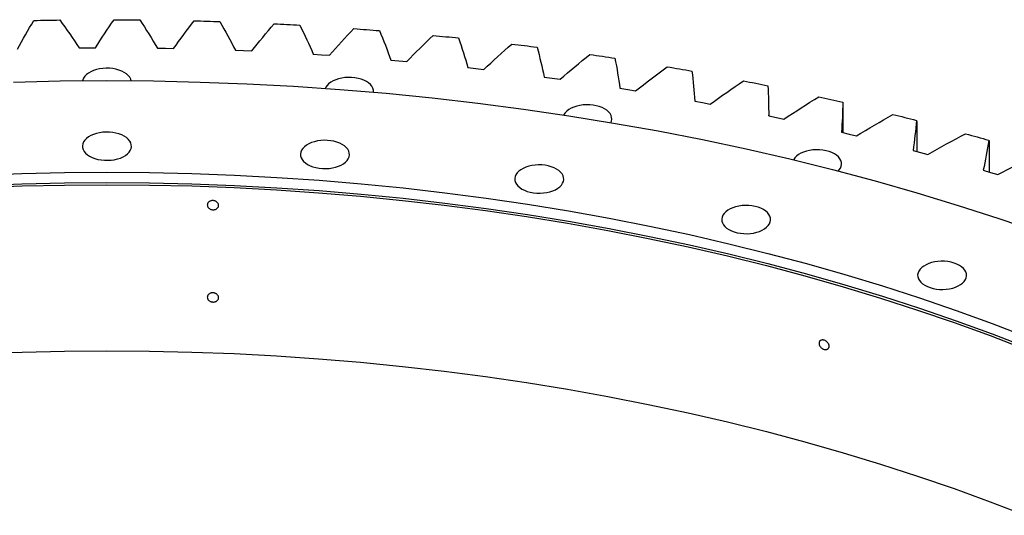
# Model space of a CAD drawing. Header units: millimetres. Extents: x -1531 to 14603, y 23232 to 35425.
# Tile 16 of 17: x 7862 to 8646, y 29774 to 30169. Entities that reach past the tile are written whole.
import ezdxf

# ---------------------------------------------------------------- set-up
doc = ezdxf.new("R2010")
doc.units = ezdxf.units.MM
doc.header["$LTSCALE"] = 50

msp = doc.modelspace()

# ---------------------------------------------------------------- linework, layer by layer
at = {"color": 7, "linetype": 'Continuous', "lineweight": 25}
for p, q in [((7909.22, 30146.37), (7915.7, 30146.46)), ((7915.7, 30146.46), (7922.17, 30146.45)), ((7971.44, 30146.16), (7977.92, 30146.09)), ((7977.92, 30146.09), (7984.39, 30145.93)), ((8033.59, 30144.48), (8040.06, 30144.26)), ((8040.06, 30144.26), (8046.52, 30143.95)), ((8095.58, 30141.34), (8102.02, 30140.97)), ((8102.02, 30140.97), (8108.45, 30140.5)), ((8157.29, 30136.74), (8163.7, 30136.22)), ((8163.7, 30136.22), (8170.09, 30135.6)), ((8218.62, 30130.69), (8224.99, 30130.02)), ((8224.99, 30130.02), (8231.33, 30129.25)), ((8279.47, 30123.21), (8285.79, 30122.38)), ((8285.79, 30122.38), (8292.07, 30121.47)), ((8339.75, 30114.3), (8346, 30113.32)), ((8346, 30113.32), (8352.22, 30112.26)), ((8399.34, 30103.97), (8405.53, 30102.85)), ((8405.53, 30102.85), (8411.66, 30101.64)), ((8517.18, 30102.37), (8517.18, 30078.9)), ((8458.16, 30092.25), (8458.16, 30092.7)), ((8458.16, 30092.25), (8464.26, 30090.99)), ((8464.26, 30090.99), (8470.3, 30089.64)), ((8576.02, 30087.87), (8576.02, 30063.94)), ((8516.1, 30079.16), (8522.1, 30077.75)), ((8522.1, 30077.75), (8528.04, 30076.26)), ((8633.78, 30072), (8633.78, 30047.53)), ((8573.07, 30064.71), (8578.96, 30063.16)), ((8578.96, 30063.16), (8584.79, 30061.53)), ((8628.96, 30048.93), (8634.75, 30047.25)), ((8634.75, 30047.25), (8640.46, 30045.48))]:
    msp.add_line(p, q, dxfattribs=at)
at = {"color": 7, "linetype": 'Continuous', "lineweight": 25, "flags": 128}
for points in [[(7873.12, 30168.27), (7875.69, 30168.33), (7878.26, 30168.38), (7880.83, 30168.43), (7883.4, 30168.48), (7885.97, 30168.52), (7888.55, 30168.56), (7891.12, 30168.6), (7893.69, 30168.64)], [(7936.91, 30168.89), (7939.49, 30168.89), (7942.06, 30168.88), (7944.63, 30168.87), (7947.21, 30168.85), (7949.78, 30168.84), (7952.35, 30168.82), (7954.92, 30168.79), (7957.5, 30168.77)], [(8000.7, 30168.01), (8003.27, 30167.94), (8005.84, 30167.87), (8008.41, 30167.8), (8010.98, 30167.72), (8013.55, 30167.65), (8016.12, 30167.57), (8018.69, 30167.49), (8021.26, 30167.4)], [(8064.38, 30165.62), (8066.94, 30165.49), (8069.5, 30165.36), (8072.06, 30165.23), (8074.63, 30165.1), (8077.19, 30164.96), (8079.75, 30164.82), (8082.31, 30164.68), (8084.87, 30164.53)], [(8127.83, 30161.74), (8130.38, 30161.55), (8132.93, 30161.36), (8135.48, 30161.17), (8138.03, 30160.97), (8140.58, 30160.77), (8143.13, 30160.57), (8145.68, 30160.37), (8148.23, 30160.17)], [(8190.95, 30156.36), (8193.49, 30156.12), (8196.02, 30155.87), (8198.56, 30155.61), (8201.09, 30155.36), (8203.63, 30155.1), (8206.16, 30154.84), (8208.69, 30154.58), (8211.22, 30154.31)], [(8253.64, 30149.51), (8256.16, 30149.2), (8258.68, 30148.89), (8261.19, 30148.58), (8263.71, 30148.26), (8266.22, 30147.95), (8268.73, 30147.63), (8271.24, 30147.31), (8273.75, 30146.98)], [(8315.8, 30141.18), (8318.29, 30140.82), (8320.78, 30140.45), (8323.27, 30140.08), (8325.76, 30139.7), (8328.25, 30139.33), (8330.74, 30138.95), (8333.23, 30138.57), (8335.71, 30138.18)], [(7950.62, 30120.28), (7950.2, 30121.63), (7949.39, 30123.09), (7948.25, 30124.48), (7946.79, 30125.76), (7945.04, 30126.92), (7943.04, 30127.93), (7940.81, 30128.78), (7938.41, 30129.44), (7935.87, 30129.9), (7933.25, 30130.16), (7930.59, 30130.21), (7927.94, 30130.06), (7925.35, 30129.69), (7922.88, 30129.13), (7920.56, 30128.38), (7918.44, 30127.45), (7916.56, 30126.36), (7914.95, 30125.14), (7913.64, 30123.8), (7912.67, 30122.37), (7912.04, 30120.88), (7911.89, 30120.28)], [(8377.31, 30131.4), (8379.78, 30130.97), (8382.24, 30130.55), (8384.7, 30130.12), (8387.17, 30129.69), (8389.63, 30129.25), (8392.09, 30128.82), (8394.54, 30128.38), (8397, 30127.94)], [(7856.91, 30119.23), (7894.07, 30120.07), (7931.25, 30120.35), (7968.44, 30120.07), (8005.6, 30119.23), (8042.7, 30117.82), (8079.74, 30115.86), (8116.67, 30113.34), (8153.47, 30110.26), (8190.12, 30106.62), (8226.59, 30102.43), (8262.86, 30097.69), (8298.91, 30092.41), (8334.7, 30086.58), (8370.21, 30080.22), (8405.43, 30073.32), (8440.31, 30065.89), (8474.86, 30057.93), (8509.02, 30049.46), (8542.79, 30040.47), (8576.15, 30030.97), (8609.06, 30020.98), (8641.5, 30010.49), (8673.46, 29999.51)], [(8143.58, 30111.14), (8143.59, 30111.28), (8143.5, 30112.82), (8143.05, 30114.33), (8142.25, 30115.8), (8141.1, 30117.18), (8139.64, 30118.47), (8137.89, 30119.63), (8135.89, 30120.64), (8133.66, 30121.48), (8131.26, 30122.14), (8128.72, 30122.6), (8126.1, 30122.86), (8123.44, 30122.92), (8120.79, 30122.76), (8118.21, 30122.4), (8115.73, 30121.83), (8113.41, 30121.08), (8111.29, 30120.15), (8109.41, 30119.06), (8107.8, 30117.84), (8106.5, 30116.5), (8105.52, 30115.07), (8105.1, 30114.19)], [(8438.08, 30120.18), (8440.52, 30119.69), (8442.95, 30119.21), (8445.38, 30118.72), (8447.81, 30118.23), (8450.24, 30117.74), (8452.66, 30117.25), (8455.09, 30116.75), (8457.51, 30116.25)], [(8498.01, 30107.53), (8500.41, 30106.99), (8502.81, 30106.45), (8505.2, 30105.91), (8507.59, 30105.36), (8509.98, 30104.81), (8512.37, 30104.26), (8514.76, 30103.71), (8517.15, 30103.15)], [(8332.48, 30086.96), (8332.87, 30087.99), (8333.15, 30089.52), (8333.06, 30091.05), (8332.6, 30092.56), (8331.8, 30094.03), (8330.66, 30095.42), (8329.2, 30096.7), (8327.45, 30097.86), (8325.44, 30098.87), (8323.22, 30099.71), (8320.81, 30100.37), (8318.28, 30100.84), (8315.65, 30101.1), (8312.99, 30101.15), (8310.35, 30100.99), (8307.76, 30100.63), (8305.28, 30100.07), (8302.96, 30099.31), (8300.84, 30098.38), (8298.96, 30097.3), (8297.35, 30096.07), (8296.05, 30094.73), (8295.07, 30093.31), (8294.92, 30093.02)], [(8557, 30093.48), (8559.36, 30092.89), (8561.71, 30092.29), (8564.07, 30091.69), (8566.42, 30091.09), (8568.77, 30090.49), (8571.12, 30089.88), (8573.46, 30089.27), (8575.81, 30088.66)], [(7917.46, 30060.15), (7919.47, 30059.14), (7921.7, 30058.3), (7924.1, 30057.64), (7926.64, 30057.17), (7929.26, 30056.91), (7931.92, 30056.86), (7934.57, 30057.01), (7937.15, 30057.38), (7939.63, 30057.94), (7941.95, 30058.69), (7944.07, 30059.62), (7945.95, 30060.71), (7947.56, 30061.93), (7948.86, 30063.27), (7949.84, 30064.7), (7950.47, 30066.2), (7950.74, 30067.72), (7950.65, 30069.26), (7950.2, 30070.77), (7949.39, 30072.24), (7948.25, 30073.63), (7946.79, 30074.91), (7945.04, 30076.07), (7943.04, 30077.08), (7940.81, 30077.92), (7938.41, 30078.58), (7935.87, 30079.04), (7933.25, 30079.31), (7930.59, 30079.36), (7927.94, 30079.2), (7925.35, 30078.84), (7922.88, 30078.27), (7920.56, 30077.52), (7918.44, 30076.59), (7916.56, 30075.51), (7914.95, 30074.28), (7913.64, 30072.94), (7912.67, 30071.51), (7912.04, 30070.02), (7911.76, 30068.49), (7911.86, 30066.96), (7912.31, 30065.44), (7913.11, 30063.98), (7914.26, 30062.59), (7915.72, 30061.31), (7917.46, 30060.15)], [(8091.06, 30053.58), (8093.07, 30052.57), (8095.3, 30051.73), (8097.7, 30051.07), (8100.24, 30050.6), (8102.86, 30050.34), (8105.52, 30050.29), (8108.17, 30050.45), (8110.75, 30050.81), (8113.23, 30051.37), (8115.55, 30052.13), (8117.67, 30053.05), (8119.55, 30054.14), (8121.16, 30055.37), (8122.46, 30056.7), (8123.44, 30058.13), (8124.07, 30059.63), (8124.34, 30061.15), (8124.25, 30062.69), (8123.8, 30064.2), (8122.99, 30065.67), (8121.85, 30067.06), (8120.39, 30068.34), (8118.64, 30069.5), (8116.64, 30070.51), (8114.41, 30071.35), (8112.01, 30072.01), (8109.47, 30072.48), (8106.85, 30072.74), (8104.19, 30072.79), (8101.54, 30072.63), (8098.95, 30072.27), (8096.48, 30071.71), (8094.16, 30070.95), (8092.04, 30070.02), (8090.16, 30068.94), (8088.55, 30067.71), (8087.24, 30066.37), (8086.27, 30064.94), (8085.64, 30063.45), (8085.36, 30061.92), (8085.46, 30060.39), (8085.91, 30058.87), (8086.71, 30057.41), (8087.86, 30056.02), (8089.32, 30054.74), (8091.06, 30053.58)], [(8614.94, 30078.06), (8617.26, 30077.41), (8619.57, 30076.76), (8621.88, 30076.1), (8624.18, 30075.45), (8626.49, 30074.79), (8628.79, 30074.13), (8631.1, 30073.46), (8633.4, 30072.8)], [(8513.46, 30048.31), (8514.28, 30049.2), (8515.25, 30050.63), (8515.88, 30052.12), (8516.16, 30053.65), (8516.07, 30055.19), (8515.61, 30056.7), (8514.81, 30058.17), (8513.67, 30059.55), (8512.21, 30060.84), (8510.46, 30062), (8508.45, 30063.01), (8506.23, 30063.85), (8503.82, 30064.51), (8501.28, 30064.97), (8498.66, 30065.23), (8496, 30065.29), (8493.35, 30065.13), (8490.77, 30064.77), (8488.29, 30064.2), (8485.97, 30063.45), (8483.85, 30062.52), (8481.97, 30061.43), (8480.36, 30060.21), (8479.06, 30058.87), (8478.08, 30057.44), (8477.95, 30057.19)], [(8261.69, 30033.99), (8263.7, 30032.98), (8265.93, 30032.13), (8268.33, 30031.47), (8270.87, 30031.01), (8273.49, 30030.75), (8276.15, 30030.7), (8278.8, 30030.85), (8281.38, 30031.22), (8283.86, 30031.78), (8286.18, 30032.53), (8288.3, 30033.46), (8290.18, 30034.55), (8291.79, 30035.77), (8293.09, 30037.11), (8294.07, 30038.54), (8294.7, 30040.03), (8294.97, 30041.56), (8294.88, 30043.1), (8294.43, 30044.61), (8293.62, 30046.08), (8292.48, 30047.46), (8291.02, 30048.75), (8289.27, 30049.91), (8287.27, 30050.92), (8285.04, 30051.76), (8282.64, 30052.42), (8280.1, 30052.88), (8277.48, 30053.14), (8274.82, 30053.2), (8272.17, 30053.04), (8269.58, 30052.68), (8267.11, 30052.11), (8264.79, 30051.36), (8262.67, 30050.43), (8260.79, 30049.34), (8259.18, 30048.12), (8257.87, 30046.78), (8256.9, 30045.35), (8256.27, 30043.86), (8255.99, 30042.33), (8256.08, 30040.79), (8256.54, 30039.28), (8257.34, 30037.82), (8258.49, 30036.43), (8259.94, 30035.14), (8261.69, 30033.99)], [(7829.73, 30045.02), (7863.53, 30046.3), (7897.38, 30047.07), (7931.25, 30047.33), (7965.13, 30047.07), (7998.98, 30046.3), (8032.78, 30045.02), (8066.51, 30043.23), (8100.15, 30040.93), (8133.68, 30038.13), (8167.07, 30034.82), (8200.29, 30031), (8233.33, 30026.69), (8266.17, 30021.87), (8298.77, 30016.56), (8331.12, 30010.76), (8363.2, 30004.48), (8394.98, 29997.71), (8426.45, 29990.46), (8457.57, 29982.74), (8488.33, 29974.56), (8518.72, 29965.91), (8548.7, 29956.8), (8578.25, 29947.25), (8607.37, 29937.25), (8636.02, 29926.81), (8664.18, 29915.95)], [(7829.73, 30036.86), (7863.53, 30038.14), (7897.38, 30038.9), (7931.25, 30039.16), (7965.13, 30038.9), (7998.98, 30038.14), (8032.78, 30036.86), (8066.51, 30035.07), (8100.15, 30032.77), (8133.68, 30029.96), (8167.07, 30026.65), (8200.29, 30022.84), (8233.33, 30018.52), (8266.17, 30013.71), (8298.77, 30008.4), (8331.12, 30002.6), (8363.2, 29996.31), (8394.98, 29989.54), (8426.45, 29982.3), (8457.57, 29974.58), (8488.33, 29966.39), (8518.72, 29957.74), (8548.7, 29948.64), (8578.25, 29939.08), (8607.37, 29929.08), (8636.02, 29918.65), (8664.18, 29907.78)], [(7829.96, 30035.13), (7863.69, 30036.41), (7897.46, 30037.17), (7931.25, 30037.43), (7965.05, 30037.17), (7998.82, 30036.41), (8032.54, 30035.13), (8066.2, 30033.35), (8099.76, 30031.05), (8133.21, 30028.25), (8166.52, 30024.95), (8199.67, 30021.14), (8232.63, 30016.84), (8265.39, 30012.03), (8297.92, 30006.74), (8330.19, 30000.95), (8362.2, 29994.68), (8393.91, 29987.93), (8425.3, 29980.7), (8456.35, 29973), (8487.04, 29964.83), (8517.35, 29956.2), (8547.27, 29947.11), (8576.75, 29937.58), (8605.8, 29927.6), (8634.38, 29917.19), (8662.48, 29906.35)], [(8426.43, 30001.7), (8428.44, 30000.69), (8430.67, 29999.85), (8433.07, 29999.19), (8435.61, 29998.73), (8438.23, 29998.46), (8440.89, 29998.41), (8443.54, 29998.57), (8446.12, 29998.93), (8448.6, 29999.5), (8450.92, 30000.25), (8453.04, 30001.18), (8454.92, 30002.26), (8456.53, 30003.49), (8457.83, 30004.83), (8458.81, 30006.26), (8459.44, 30007.75), (8459.71, 30009.28), (8459.62, 30010.81), (8459.17, 30012.33), (8458.36, 30013.79), (8457.22, 30015.18), (8455.76, 30016.47), (8454.01, 30017.62), (8452, 30018.63), (8449.78, 30019.48), (8447.38, 30020.14), (8444.84, 30020.6), (8442.22, 30020.86), (8439.56, 30020.91), (8436.91, 30020.76), (8434.32, 30020.39), (8431.85, 30019.83), (8429.53, 30019.08), (8427.41, 30018.15), (8425.52, 30017.06), (8423.92, 30015.84), (8422.61, 30014.5), (8421.64, 30013.07), (8421.01, 30011.58), (8420.73, 30010.05), (8420.82, 30008.51), (8421.28, 30007), (8422.08, 30005.53), (8423.22, 30004.15), (8424.68, 30002.86), (8426.43, 30001.7)], [(8582.46, 29957.28), (8584.47, 29956.27), (8586.7, 29955.43), (8589.1, 29954.77), (8591.64, 29954.31), (8594.26, 29954.04), (8596.92, 29953.99), (8599.57, 29954.15), (8602.15, 29954.51), (8604.63, 29955.08), (8606.95, 29955.83), (8609.07, 29956.76), (8610.95, 29957.84), (8612.56, 29959.07), (8613.86, 29960.41), (8614.84, 29961.84), (8615.47, 29963.33), (8615.74, 29964.86), (8615.65, 29966.39), (8615.2, 29967.91), (8614.39, 29969.37), (8613.25, 29970.76), (8611.79, 29972.05), (8610.04, 29973.2), (8608.04, 29974.21), (8605.81, 29975.06), (8603.41, 29975.72), (8600.87, 29976.18), (8598.25, 29976.44), (8595.59, 29976.49), (8592.94, 29976.34), (8590.35, 29975.97), (8587.88, 29975.41), (8585.56, 29974.66), (8583.44, 29973.73), (8581.56, 29972.64), (8579.95, 29971.42), (8578.64, 29970.08), (8577.67, 29968.65), (8577.04, 29967.16), (8576.76, 29965.63), (8576.86, 29964.09), (8577.31, 29962.58), (8578.11, 29961.11), (8579.26, 29959.73), (8580.72, 29958.44), (8582.46, 29957.28)], [(7829.96, 29902.85), (7863.69, 29904.13), (7897.46, 29904.89), (7931.25, 29905.15), (7965.05, 29904.89), (7998.82, 29904.13), (8032.54, 29902.85), (8066.2, 29901.07), (8099.76, 29898.77), (8133.21, 29895.97), (8166.52, 29892.67), (8199.67, 29888.86), (8232.63, 29884.56), (8265.39, 29879.75), (8297.92, 29874.46), (8330.19, 29868.67), (8362.2, 29862.4), (8393.91, 29855.65), (8425.3, 29848.42), (8456.35, 29840.72), (8487.04, 29832.55), (8517.35, 29823.92), (8547.27, 29814.83), (8576.75, 29805.3), (8605.8, 29795.32), (8634.38, 29784.91), (8662.48, 29774.07)]]:
    msp.add_lwpolyline(points, dxfattribs=at)
at = {"color": 7, "linetype": 'Continuous', "lineweight": 25}
for points in [[(7859.98, 30145.5), (7864.14, 30153.13), (7868.52, 30160.72), (7873.12, 30168.27)], [(7893.69, 30168.64), (7899.08, 30161.26), (7904.25, 30153.84), (7909.22, 30146.37)], [(7922.17, 30146.45), (7926.88, 30153.97), (7931.79, 30161.45), (7936.91, 30168.89)], [(7957.5, 30168.77), (7962.36, 30161.27), (7967.01, 30153.74), (7971.44, 30146.16)], [(7984.39, 30145.93), (7989.62, 30153.34), (7995.06, 30160.7), (8000.7, 30168.01)], [(8021.26, 30167.4), (8025.59, 30159.8), (8029.7, 30152.15), (8033.59, 30144.48)], [(8046.52, 30143.95), (8052.26, 30151.22), (8058.22, 30158.45), (8064.38, 30165.62)], [(8084.87, 30164.53), (8088.66, 30156.83), (8092.23, 30149.1), (8095.58, 30141.34)], [(8108.45, 30140.5), (8114.71, 30147.64), (8121.17, 30154.72), (8127.83, 30161.74)], [(8148.23, 30160.17), (8151.47, 30152.38), (8154.49, 30144.57), (8157.29, 30136.74)], [(8170.09, 30135.6), (8176.85, 30142.58), (8183.8, 30149.5), (8190.95, 30156.36)], [(8211.22, 30154.31), (8213.91, 30146.46), (8216.38, 30138.59), (8218.62, 30130.69)], [(8231.33, 30129.25), (8238.58, 30136.07), (8246.01, 30142.82), (8253.64, 30149.51)], [(8273.75, 30146.98), (8275.88, 30139.07), (8277.79, 30131.15), (8279.47, 30123.21)], [(8292.07, 30121.47), (8299.79, 30128.11), (8307.7, 30134.68), (8315.8, 30141.18)], [(8335.71, 30138.18), (8337.28, 30130.23), (8338.63, 30122.27), (8339.75, 30114.3)], [(8352.22, 30112.26), (8360.4, 30118.72), (8368.76, 30125.09), (8377.31, 30131.4)], [(8397, 30127.94), (8398.01, 30119.95), (8398.79, 30111.96), (8399.34, 30103.97)], [(8411.66, 30101.64), (8420.29, 30107.9), (8429.1, 30114.08), (8438.08, 30120.18)], [(8457.51, 30116.25), (8457.95, 30108.25), (8458.17, 30100.25), (8458.16, 30092.25)], [(8470.3, 30089.64), (8479.37, 30095.68), (8488.6, 30101.65), (8498.01, 30107.53)], [(8517.15, 30103.15), (8517.02, 30095.15), (8516.67, 30087.15), (8516.1, 30079.16)], [(8517.15, 30103.15), (8517.16, 30102.89), (8517.17, 30102.63), (8517.18, 30102.37)], [(8528.04, 30076.26), (8537.53, 30082.09), (8547.18, 30087.83), (8557, 30093.48)], [(8575.81, 30088.66), (8575.12, 30080.66), (8574.2, 30072.68), (8573.07, 30064.71)], [(8575.81, 30088.66), (8575.88, 30088.4), (8575.95, 30088.13), (8576.02, 30087.87)], [(8584.79, 30061.53), (8594.68, 30067.13), (8604.73, 30072.64), (8614.94, 30078.06)], [(8633.4, 30072.8), (8632.14, 30064.82), (8630.66, 30056.87), (8628.96, 30048.93)], [(8633.4, 30072.8), (8633.53, 30072.53), (8633.65, 30072.27), (8633.78, 30072)], [(8640.46, 30045.48), (8650.74, 30050.84), (8661.17, 30056.11), (8671.75, 30061.29)]]:
    msp.add_open_spline(points, degree=3, dxfattribs=at)
for points in [[(8020.18, 30020.96), (8020.18, 30020.72), (8020.15, 30020.48), (8020.04, 30020.01), (8019.95, 30019.79), (8019.72, 30019.35), (8019.59, 30019.14), (8019.26, 30018.76), (8019.07, 30018.58), (8018.66, 30018.25), (8018.43, 30018.11), (8017.94, 30017.86), (8017.68, 30017.76), (8017.14, 30017.59), (8016.85, 30017.53), (8016.28, 30017.46), (8015.98, 30017.45), (8015.4, 30017.47), (8015.1, 30017.51), (8014.52, 30017.62), (8014.24, 30017.7), (8013.7, 30017.91), (8013.44, 30018.03), (8012.95, 30018.31), (8012.72, 30018.47), (8012.31, 30018.83), (8012.12, 30019.02), (8011.79, 30019.43), (8011.65, 30019.65), (8011.43, 30020.11), (8011.34, 30020.34), (8011.23, 30020.81), (8011.2, 30021.06), (8011.2, 30021.54), (8011.23, 30021.78), (8011.34, 30022.25), (8011.43, 30022.47), (8011.65, 30022.91), (8011.79, 30023.12), (8012.12, 30023.51), (8012.3, 30023.69), (8012.72, 30024.01), (8012.95, 30024.16), (8013.44, 30024.41), (8013.69, 30024.51), (8014.24, 30024.67), (8014.52, 30024.74), (8015.1, 30024.81), (8015.39, 30024.82), (8015.98, 30024.8), (8016.27, 30024.76), (8016.85, 30024.65), (8017.13, 30024.57), (8017.68, 30024.36), (8017.93, 30024.24), (8018.42, 30023.95), (8018.65, 30023.79), (8019.07, 30023.44), (8019.25, 30023.24), (8019.58, 30022.83), (8019.72, 30022.61), (8019.95, 30022.16), (8020.03, 30021.92), (8020.15, 30021.44), (8020.18, 30021.2), (8020.18, 30020.96)], [(8020.18, 29947.47), (8020.18, 29947.23), (8020.15, 29946.99), (8020.04, 29946.53), (8019.95, 29946.3), (8019.72, 29945.86), (8019.59, 29945.65), (8019.26, 29945.27), (8019.07, 29945.09), (8018.66, 29944.76), (8018.43, 29944.62), (8017.94, 29944.37), (8017.68, 29944.27), (8017.14, 29944.1), (8016.85, 29944.05), (8016.28, 29943.97), (8015.98, 29943.96), (8015.4, 29943.98), (8015.1, 29944.02), (8014.52, 29944.13), (8014.24, 29944.21), (8013.7, 29944.42), (8013.44, 29944.54), (8012.95, 29944.83), (8012.72, 29944.99), (8012.31, 29945.34), (8012.12, 29945.54), (8011.79, 29945.95), (8011.65, 29946.17), (8011.43, 29946.62), (8011.34, 29946.85), (8011.23, 29947.33), (8011.2, 29947.57), (8011.2, 29948.05), (8011.23, 29948.29), (8011.34, 29948.76), (8011.43, 29948.99), (8011.65, 29949.42), (8011.79, 29949.63), (8012.12, 29950.02), (8012.3, 29950.2), (8012.72, 29950.52), (8012.95, 29950.67), (8013.44, 29950.92), (8013.69, 29951.02), (8014.24, 29951.19), (8014.52, 29951.25), (8015.1, 29951.32), (8015.39, 29951.33), (8015.98, 29951.31), (8016.27, 29951.27), (8016.85, 29951.16), (8017.13, 29951.08), (8017.68, 29950.87), (8017.93, 29950.75), (8018.42, 29950.47), (8018.65, 29950.3), (8019.07, 29949.95), (8019.25, 29949.75), (8019.58, 29949.34), (8019.72, 29949.12), (8019.95, 29948.67), (8020.03, 29948.44), (8020.15, 29947.96), (8020.18, 29947.71), (8020.18, 29947.47)], [(8506.28, 29908.79), (8506.28, 29908.55), (8506.25, 29908.32), (8506.15, 29907.88), (8506.07, 29907.67), (8505.87, 29907.28), (8505.75, 29907.1), (8505.46, 29906.79), (8505.29, 29906.65), (8504.91, 29906.42), (8504.71, 29906.32), (8504.27, 29906.18), (8504.04, 29906.13), (8503.55, 29906.09), (8503.3, 29906.09), (8502.78, 29906.14), (8502.51, 29906.19), (8501.99, 29906.34), (8501.72, 29906.44), (8501.2, 29906.68), (8500.95, 29906.83), (8500.46, 29907.15), (8500.22, 29907.33), (8499.79, 29907.72), (8499.58, 29907.93), (8499.21, 29908.38), (8499.04, 29908.61), (8498.74, 29909.09), (8498.62, 29909.34), (8498.42, 29909.85), (8498.34, 29910.1), (8498.24, 29910.6), (8498.21, 29910.85), (8498.21, 29911.33), (8498.23, 29911.56), (8498.34, 29912), (8498.41, 29912.21), (8498.62, 29912.6), (8498.74, 29912.78), (8499.04, 29913.1), (8499.2, 29913.23), (8499.58, 29913.47), (8499.78, 29913.56), (8500.22, 29913.71), (8500.45, 29913.75), (8500.94, 29913.8), (8501.2, 29913.8), (8501.72, 29913.75), (8501.98, 29913.7), (8502.51, 29913.54), (8502.77, 29913.45), (8503.29, 29913.21), (8503.54, 29913.06), (8504.03, 29912.74), (8504.27, 29912.56), (8504.7, 29912.17), (8504.91, 29911.95), (8505.28, 29911.51), (8505.45, 29911.28), (8505.75, 29910.79), (8505.87, 29910.54), (8506.07, 29910.04), (8506.15, 29909.79), (8506.25, 29909.28), (8506.28, 29909.03), (8506.28, 29908.79)]]:
    msp.add_open_spline(points, degree=3, knots=[0, 0, 0, 0, 0.03125, 0.03125, 0.0625, 0.0625, 0.09375, 0.09375, 0.125, 0.125, 0.15625, 0.15625, 0.1875, 0.1875, 0.21875, 0.21875, 0.25, 0.25, 0.28125, 0.28125, 0.3125, 0.3125, 0.34375, 0.34375, 0.375, 0.375, 0.40625, 0.40625, 0.4375, 0.4375, 0.46875, 0.46875, 0.5, 0.5, 0.53125, 0.53125, 0.5625, 0.5625, 0.59375, 0.59375, 0.625, 0.625, 0.65625, 0.65625, 0.6875, 0.6875, 0.71875, 0.71875, 0.75, 0.75, 0.78125, 0.78125, 0.8125, 0.8125, 0.84375, 0.84375, 0.875, 0.875, 0.90625, 0.90625, 0.9375, 0.9375, 0.96875, 0.96875, 1, 1, 1, 1], dxfattribs=at)

doc.saveas('drawing.dxf')
